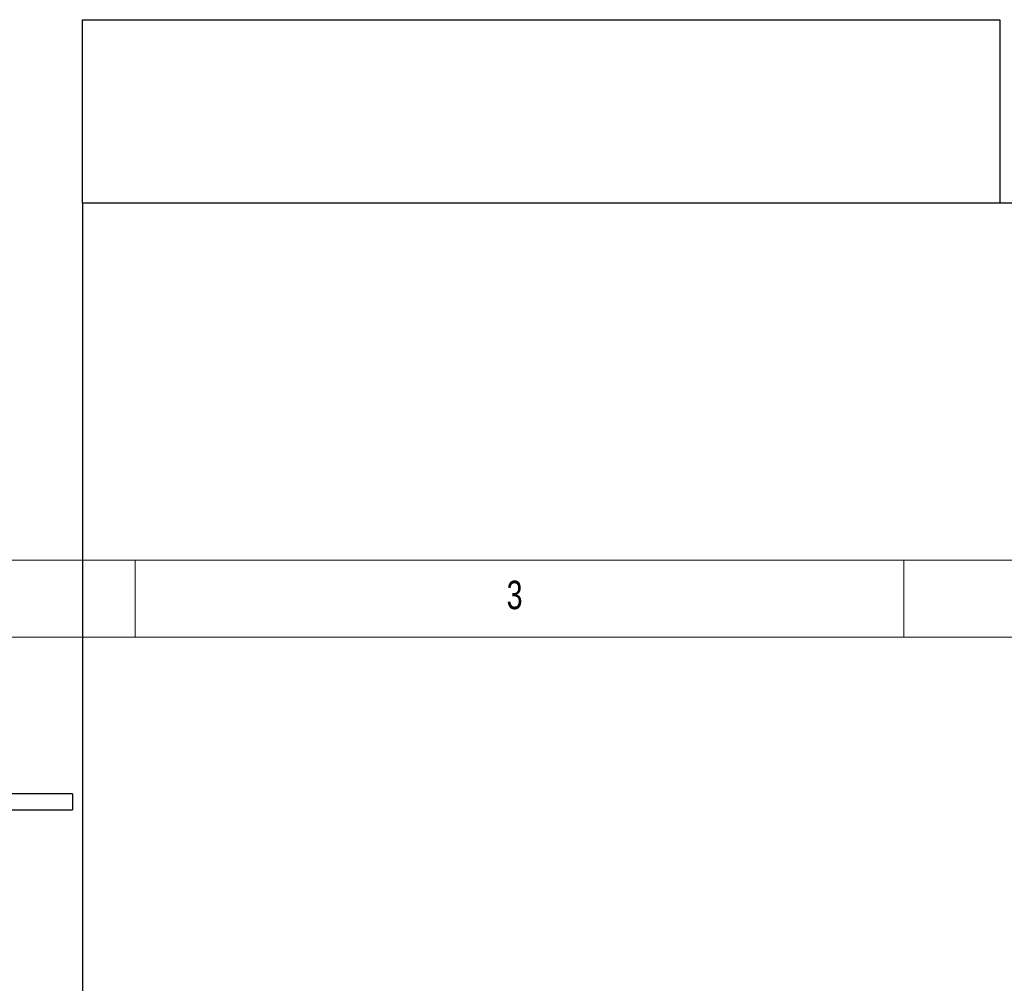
# Model space of a CAD drawing. Header units: millimetres. Extents: x 5 to 589, y 5 to 450.
# Tile 9 of 91: x 90 to 154, y 387 to 450. Entities that reach past the tile are written whole.
import ezdxf

# ---------------------------------------------------------------- set-up
doc = ezdxf.new("R2010")
doc.units = ezdxf.units.MM
doc.layers.add('NOTES', color=6, linetype='Continuous')
doc.layers.add('TRAIT-FORT', color=4, linetype='Continuous', lineweight=25)
doc.styles.add('SLDTEXTSTYLE0', font='TXT', dxfattribs={"width": 0.75})

msp = doc.modelspace()

# ---------------------------------------------------------------- linework, layer by layer
at = {"color": 7, "linetype": 'Continuous', "lineweight": 18}
for p, q in [((589, 415), (5, 415)), ((97, 415), (97, 410)), ((147, 410), (147, 415)), ((584, 410), (10, 410))]:
    msp.add_line(p, q, dxfattribs=at)
at = {"layer": 'TRAIT-FORT', "color": 4, "linetype": 'Continuous', "lineweight": 25}
for p, q in [((93.5787, 450.15663), (153.24536, 450.15663)), ((93.5787, 438.2233), (93.5787, 450.15663)), ((153.24536, 450.15663), (153.24536, 438.2233)), ((93.5787, 438.2233), (93.5787, 382.93997)), ((201.04536, 438.2233), (93.5787, 438.2233)), ((92.94536, 399.80663), (81.15753, 399.80663)), ((92.94536, 399.80663), (92.94536, 398.7733)), ((81.15753, 398.7733), (92.94536, 398.7733))]:
    msp.add_line(p, q, dxfattribs=at)

# ---------------------------------------------------------------- texts
at = {"layer": 'NOTES', "color": 211, "insert": (121.16667, 413.66802), "char_height": 1.85208, "attachment_point": 1, "style": 'SLDTEXTSTYLE0'}
msp.add_mtext('3', dxfattribs=at)

doc.saveas('drawing.dxf')
